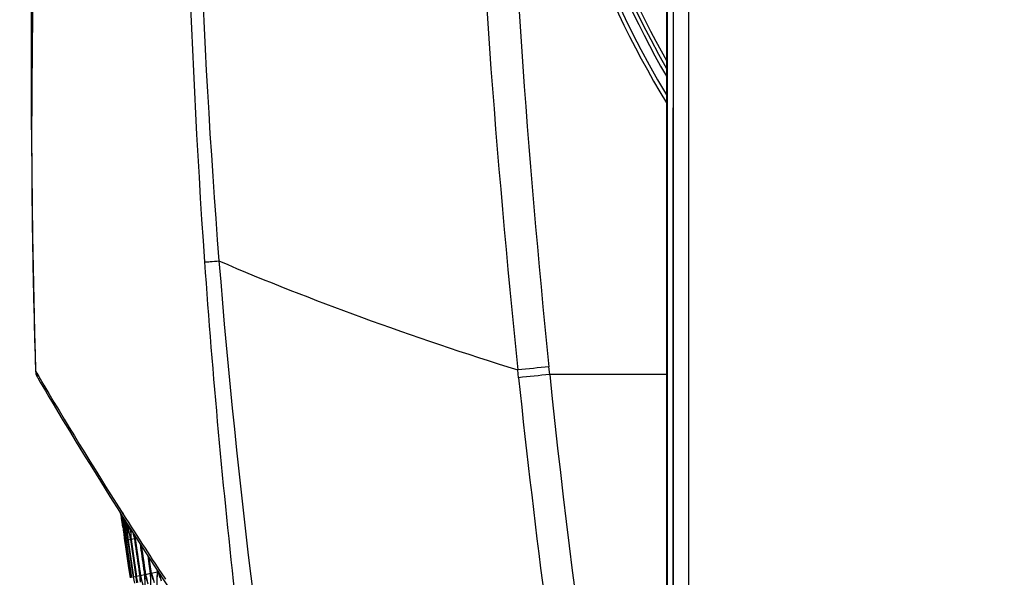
# Model space of a CAD drawing. Header units: millimetres. Extents: x 0 to 420, y 0 to 297.
# Tile 104 of 139: x 279 to 294, y 185 to 193. Entities that reach past the tile are written whole.
import ezdxf

# ---------------------------------------------------------------- set-up
doc = ezdxf.new("R2010")
doc.units = ezdxf.units.MM
doc.header["$LTSCALE"] = 23.1
doc.header["$PDMODE"] = 3
doc.header["$PDSIZE"] = 0.3125
doc.layers.get('0').update_dxf_attribs({"linetype": 'CONTINUOUS'})
doc.layers.get('Defpoints').update_dxf_attribs({"linetype": 'CONTINUOUS'})
for name, color, linetype in [('06___PRT_ALL_SURFS', 7, 'CONTINUOUS'), ('DIM_PILOTEES', 7, 'CONTINUOUS'), ('LAY0001', 7, 'CONTINUOUS')]:
    doc.layers.add(name, color=color, linetype=linetype)
doc.styles.get("Standard").update_dxf_attribs({"font": 'txt', "width": 0.7})
doc.dimstyles.new('DIMSTYLE_4', dxfattribs={"dimtxt": 2.5, "dimasz": 3.5, "dimexe": 2, "dimexo": 0, "dimtad": 1, "dimdec": 0, "dimlfac": 5, "dimdsep": 46, "dimtxsty": 'Standard', "dimblk": '_FILLED', "dimblk1": '_FILLED', "dimblk2": '_FILLED', "dimcen": 0.09, "dimazin": 2, "dimtp": 0.5, "dimtm": 0.5, "dimtfac": 1, "dimtdec": 0, "dimtofl": 0, "dimtmove": 0, "dimatfit": 3, "dimldrblk": '_FILLED', "dimfxl": 0, "dimtolj": 1, "dimarcsym": 0})
doc.dimstyles.new('DIMSTYLE_8', dxfattribs={"dimtxt": 2.5, "dimasz": 3.5, "dimexe": 2, "dimexo": 0, "dimgap": 2.5, "dimtad": 1, "dimdsep": 46, "dimtxsty": 'Standard', "dimblk": '_FILLED', "dimblk1": '_FILLED', "dimblk2": '_FILLED', "dimcen": 0.09, "dimazin": 2, "dimtp": 0.5, "dimtm": 0.5, "dimtfac": 1, "dimtofl": 0, "dimtmove": 0, "dimatfit": 3, "dimldrblk": '_FILLED', "dimfxl": 0, "dimtolj": 1, "dimarcsym": 0})

# ---------------------------------------------------------------- blocks, each defined once
blk = doc.blocks.new('_FILLED')
at = {"color": 0, "linetype": 'ByBlock'}
blk.add_solid([(0, 0), (-1, 0.1429), (-1, -0.1429)], dxfattribs=at)
blk = doc.blocks.new('*D8')
at = {"layer": 'DIM_PILOTEES', "color": 2, "linetype": 'Continuous'}
for p, q in [((279.593, 191.517), (279.593, 264.096)), ((325.606, 191.517), (325.606, 264.096)), ((279.593, 262.096), (302.599, 262.096)), ((325.606, 262.096), (302.599, 262.096))]:
    blk.add_line(p, q, dxfattribs=at)
at = {"layer": 'DIM_PILOTEES', "color": 2, "linetype": 'Continuous', "xscale": 3.5, "yscale": 3.5, "zscale": 3.5, "rotation": 180}
blk.add_blockref('_FILLED', (279.593, 262.096), dxfattribs=at)
at = {"layer": 'DIM_PILOTEES', "color": 2, "linetype": 'Continuous', "xscale": 3.5, "yscale": 3.5, "zscale": 3.5}
blk.add_blockref('_FILLED', (325.606, 262.096), dxfattribs=at)
at = {"layer": 'DIM_PILOTEES', "color": 2, "linetype": 'Continuous', "insert": (302.599, 265.221), "char_height": 2.5, "width": 8.57143, "attachment_point": 2, "line_spacing_factor": 0.9}
blk.add_mtext('{\\ftxt;\\W0.0001;\\H0.0001;\\~}{\\ftxt;\\W2.2857142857;\\H2.5; }{\\ftxt;\\W0.0001;\\H0.0001;\\~}', dxfattribs=at)
blk = doc.blocks.new('*D15')
at = {"layer": 'Defpoints', "color": 0, "linetype": 'Continuous'}
for p in [(251.433, 253.133), (302.53, 202.037), (251.433, 150.94), (353.626, 150.94)]:
    blk.add_point(p, dxfattribs=at)
at = {"layer": 'DIM_PILOTEES', "color": 0, "linetype": 'Continuous', "lineweight": -2}
for p, q in [((251.433, 150.94), (252.848, 152.354)), ((353.626, 150.94), (352.212, 152.354))]:
    blk.add_line(p, q, dxfattribs=at)
blk.add_arc((302.53, 202.037), 72.261, 317.77541, 222.22459, dxfattribs=at)
at = {"layer": 'DIM_PILOTEES', "color": 0, "linetype": 'Continuous', "lineweight": -2, "xscale": 3.5, "yscale": 3.5, "zscale": 3.5}
for p, rotation in [((251.433, 150.94), 313.6122967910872), ((353.626, 150.94), 226.3877032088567)]:
    blk.add_blockref('_FILLED', p, dxfattribs=dict(at, rotation=rotation))
at = {"layer": 'DIM_PILOTEES', "color": 0, "linetype": 'Continuous', "insert": (305.994, 280.054), "char_height": 2.5, "width": 14.28571, "attachment_point": 2, "rotation": 357.4576, "line_spacing_factor": 0.9}
blk.add_mtext('\\A1;{\\ftxt;\\W0.0001;\\H0.0001;\\~}{\\ftxt;\\W3.1428571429;\\H2.5; }{\\ftxt;\\W0.0001;\\H0.0001;\\~}{\\ftxt;\\W0.0001;\\H0.0001;\\~}{\\ftxt;\\W0.6666666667;\\H2.5; }{\\ftxt;\\W0.0001;\\H0.0001;\\~}', dxfattribs=at)

msp = doc.modelspace()

# ---------------------------------------------------------------- linework, layer by layer
at = {"color": 7, "linetype": 'Continuous'}
for p, q in [((289.5272, 206.5918), (289.5269, 155.315)), ((289.191, 205.7288), (289.191, 135.5736)), ((289.2046, 167.3309), (289.2087, 205.0456)), ((289.2957, 205.0502), (289.2912, 167.3309)), ((279.6018, 192.8934), (279.5985, 192.5969)), ((279.6024, 192.8934), (279.5997, 192.5969)), ((279.6048, 189.9187), (279.6057, 189.8623)), ((279.6049, 189.9187), (279.606, 189.8623)), ((279.6538, 187.8684), (279.6968, 187.7951)), ((279.6773, 187.7806), (279.6779, 187.7795)), ((279.6779, 187.7795), (279.6784, 187.7787)), ((279.7245, 187.7002), (279.8016, 187.57)), ((279.8016, 187.57), (279.8546, 187.4807)), ((279.8546, 187.4807), (279.9174, 187.3755)), ((279.9174, 187.3755), (279.99, 187.2544)), ((279.9899, 187.2544), (280.0723, 187.1175)), ((280.0723, 187.1176), (280.1646, 186.9651)), ((280.1645, 186.9652), (280.2668, 186.7972)), ((280.2667, 186.7974), (280.379, 186.6141)), ((280.3789, 186.6143), (280.5013, 186.416)), ((280.5012, 186.4161), (280.6338, 186.2029)), ((280.6336, 186.2031), (280.7765, 185.9752)), ((280.7763, 185.9754), (280.9295, 185.7329)), ((280.9293, 185.7332), (281.0928, 185.4768)), ((280.9501, 185.6628), (280.943, 185.7118)), ((280.96, 185.5963), (280.9501, 185.6628)), ((280.9511, 185.6907), (280.957, 185.6438)), ((280.9519, 185.7465), (280.953, 185.7448)), ((280.953, 185.7448), (280.9535, 185.744)), ((280.9531, 185.7449), (280.9748, 185.7107)), ((280.9671, 185.5495), (280.9531, 185.643)), ((280.9535, 185.744), (280.9735, 185.7125)), ((280.9635, 185.6452), (280.9555, 185.6922)), ((280.957, 185.6438), (280.969, 185.5499)), ((280.9795, 185.5522), (280.9635, 185.6452)), ((280.9735, 185.7125), (281.0275, 185.6279)), ((280.9741, 185.663), (280.9856, 185.5535)), ((280.9741, 185.663), (280.9806, 185.6006)), ((280.9671, 185.5495), (280.96, 185.5963)), ((280.9742, 185.5028), (280.9671, 185.5495)), ((280.9744, 185.5388), (280.9687, 185.5856)), ((280.9802, 185.4919), (280.9744, 185.5388)), ((280.9765, 185.5392), (280.9844, 185.4928)), ((280.9877, 185.5056), (280.9795, 185.5522)), ((280.9921, 185.398), (280.9802, 185.4919)), ((280.9806, 185.6006), (280.9856, 185.5535)), ((280.9844, 185.4928), (280.9923, 185.4463)), ((280.9856, 185.5535), (280.9907, 185.5063)), ((280.9959, 185.459), (280.9877, 185.5056)), ((280.9907, 185.5063), (280.9959, 185.459)), ((280.9958, 185.5433), (280.9912, 185.5904)), ((280.9912, 185.5904), (280.9999, 185.5442)), ((281.0069, 185.558), (280.9918, 185.6352)), ((281.0069, 185.558), (280.9918, 185.6352)), ((281.0006, 185.4962), (280.9958, 185.5433)), ((280.9999, 185.5442), (281.0088, 185.498)), ((281.0035, 185.4679), (281.0006, 185.4962)), ((281.0161, 185.5117), (281.0069, 185.558)), ((281.0088, 185.498), (281.0178, 185.4517)), ((281.0137, 185.6008), (281.0171, 185.5602)), ((281.0253, 185.4653), (281.0161, 185.5117)), ((281.0171, 185.5602), (281.0212, 185.5127)), ((281.0212, 185.5127), (281.0253, 185.4653)), ((281.0275, 185.6279), (281.0289, 185.6256)), ((281.0283, 185.6268), (281.0513, 185.5906)), ((281.0289, 185.6256), (281.0619, 185.5741)), ((281.0358, 185.5037), (281.0303, 185.5748)), ((281.0321, 185.551), (281.0303, 185.5748)), ((281.0352, 185.5672), (281.0482, 185.5063)), ((281.0482, 185.5063), (281.0558, 185.4715)), ((281.0697, 185.4747), (281.0566, 185.5336)), ((281.0619, 185.5741), (281.0997, 185.5149)), ((281.0669, 185.5174), (281.0697, 185.4747)), ((281.0997, 185.5149), (281.1373, 185.4563)), ((281.1007, 185.5137), (281.1386, 185.4546)), ((280.9982, 185.351), (280.9921, 185.398)), ((280.9923, 185.4463), (281.0004, 185.3998)), ((281.0044, 185.304), (280.9982, 185.351)), ((281.0004, 185.3998), (281.0085, 185.3532)), ((281.0085, 185.3532), (281.0168, 185.3066)), ((281.0205, 185.3074), (281.0154, 185.3547)), ((281.0205, 185.3074), (281.0154, 185.3547)), ((281.0178, 185.4517), (281.0268, 185.4054)), ((281.0268, 185.4054), (281.036, 185.3591)), ((281.036, 185.3591), (281.0452, 185.3127)), ((281.0516, 185.314), (281.0475, 185.3615)), ((281.0558, 185.4715), (281.0682, 185.4142)), ((281.0682, 185.4142), (281.0784, 185.3681)), ((281.0784, 185.3681), (281.0886, 185.3219)), ((281.0975, 185.3238), (281.0945, 185.3715)), ((281.1373, 185.4563), (281.1948, 185.3669)), ((281.1583, 185.3367), (281.1566, 185.3775)), ((281.1948, 185.3669), (281.2356, 185.3036)), ((281.1958, 185.3657), (281.2241, 185.3216)), ((281.0168, 185.3066), (281.0044, 185.304)), ((281.018, 185.2105), (281.0044, 185.304)), ((281.0593, 184.9301), (281.018, 185.2105)), ((281.0452, 185.3127), (281.0205, 185.3074)), ((281.0342, 185.2139), (281.0205, 185.3074)), ((281.0754, 184.9335), (281.0342, 185.2139)), ((281.0452, 185.3127), (281.0588, 185.2192)), ((281.0886, 185.3219), (281.0516, 185.314)), ((281.0651, 185.2205), (281.0516, 185.314)), ((281.0588, 185.2192), (281.0725, 185.1257)), ((281.1062, 184.94), (281.0651, 185.2205)), ((281.0886, 185.3219), (281.1021, 185.2284)), ((281.1469, 185.3343), (281.0975, 185.3238)), ((281.1109, 185.2303), (281.0975, 185.3238)), ((281.1021, 185.2284), (281.1157, 185.1349)), ((281.1517, 184.9497), (281.1109, 185.2303)), ((281.1469, 185.3343), (281.1603, 185.2407)), ((281.1799, 185.3413), (281.1583, 185.3367)), ((281.1716, 185.2432), (281.1583, 185.3367)), ((281.1851, 185.1496), (281.1716, 185.2432)), ((281.233, 185.2587), (281.2735, 184.9756)), ((281.2606, 185.1657), (281.2514, 185.2302)), ((281.2606, 185.1657), (281.2514, 185.2302)), ((281.0725, 185.1257), (281.1137, 184.8452)), ((281.349, 185.0797), (281.3611, 184.9942)), ((281.4041, 184.8105), (281.3705, 185.0465)), ((281.0732, 184.8366), (281.0593, 184.9301)), ((281.0892, 184.84), (281.0754, 184.9335)), ((281.12, 184.8465), (281.1062, 184.94)), ((281.1655, 184.8562), (281.1517, 184.9497)), ((281.2735, 184.9756), (281.3006, 184.7885)), ((281.3611, 184.9942), (281.3879, 184.8071)), ((281.4514, 184.922), (281.6467, 184.6242)), ((281.0872, 184.7431), (281.0732, 184.8366)), ((281.1031, 184.7465), (281.0892, 184.84)), ((281.1137, 184.8452), (281.1276, 184.7517)), ((281.1338, 184.7531), (281.12, 184.8465)), ((281.1705, 184.7609), (281.1338, 184.7531)), ((281.1531, 184.661), (281.1338, 184.7531)), ((281.1792, 184.7627), (281.1655, 184.8562)), ((281.1705, 184.7609), (281.174, 184.7135)), ((281.2282, 184.7731), (281.1792, 184.7627)), ((281.2005, 184.671), (281.1792, 184.7627)), ((281.2145, 184.8666), (281.2282, 184.7731)), ((281.2282, 184.7731), (281.2306, 184.7256)), ((281.3006, 184.7885), (281.2394, 184.7755)), ((281.2626, 184.6842), (281.2394, 184.7755)), ((281.3879, 184.8071), (281.3144, 184.7914)), ((281.3394, 184.7006), (281.3144, 184.7914)), ((281.49, 184.8288), (281.4041, 184.8105)), ((281.4311, 184.7201), (281.4041, 184.8105)), ((281.4839, 184.8725), (281.49, 184.8288)), ((281.5377, 184.7427), (281.5088, 184.8328)), ((281.5271, 184.8556), (281.551, 184.8191)), ((281.5284, 184.8539), (281.5522, 184.8176)), ((281.551, 184.8191), (281.6153, 184.7213))]:
    msp.add_line(p, q, dxfattribs=at)
for points in [[(289.2046, 167.3309), (289.2045, 168.0031), (289.2041, 172.1844), (289.204, 176.3596), (289.2043, 180.5242), (289.2048, 184.6738), (289.2056, 188.8041), (289.2073, 196.9893)], [(289.2917, 193.9742), (289.2902, 189.7359), (289.289, 185.472), (289.288, 181.1872), (289.2875, 176.8861), (289.2873, 172.5735), (289.2876, 168.2539)], [(279.6538, 187.8684), (279.6541, 187.8618), (279.6547, 187.8546)], [(279.6538, 187.8684), (279.6585, 187.8603), (279.6729, 187.8358), (279.7023, 187.7858)], [(279.6547, 187.8546), (279.6555, 187.8476), (279.6566, 187.8408)], [(279.6566, 187.8408), (279.6579, 187.8342), (279.6593, 187.8279)], [(279.6593, 187.8279), (279.6608, 187.822), (279.6624, 187.8165), (279.664, 187.8115)], [(279.664, 187.8115), (279.6656, 187.8069), (279.6672, 187.8028), (279.6687, 187.799), (279.6701, 187.7956)], [(279.6701, 187.7956), (279.6714, 187.7927), (279.6725, 187.7902), (279.6735, 187.7882), (279.6744, 187.7864), (279.6751, 187.785), (279.6757, 187.7838), (279.6762, 187.7828), (279.6766, 187.782), (279.6773, 187.7806)], [(279.6814, 187.7734), (279.6861, 187.7654), (279.7245, 187.7002)], [(280.957, 185.6438), (280.9629, 185.5969), (280.969, 185.5499)], [(280.9795, 185.5522), (280.9714, 185.5987), (280.9635, 185.6452)], [(280.9921, 185.398), (280.9861, 185.445), (280.9802, 185.4919)], [(281.0928, 185.4768), (281.2668, 185.2063), (281.4514, 184.922)]]:
    msp.add_lwpolyline(points, dxfattribs=at)
for centre, radius, start, end in [((302.6043, 200.0199), 15.4628, 188.85906, 209.83502), ((389.5941, 191.517), 110.0009, 178.676556, 179.283047), ((389.5931, 191.517), 109.9999, 179.437488, 179.974312), ((389.5925, 191.517), 109.9992, 179.974316, 180.160449), ((389.593, 191.517), 109.9998, 180.160451, 180.832495), ((389.5963, 191.517), 110.0031, 180.861934, 181.506946), ((389.592, 191.5169), 109.9988, 181.506944, 181.900753), ((279.8536, 187.8751), 0.2, 181.90076, 203.92557), ((340.781, 223.81), 70.9109, 210.531085, 212.464662), ((305.4127, 187.428), 24.4527, 184.51348, 184.84782), ((305.659, 188.0086), 24.7861, 185.88339, 186.14658), ((305.2222, 186.8636), 24.1739, 183.26988, 183.53877), ((308.1641, 191.9587), 27.8174, 193.57764, 193.77665), ((429.1543, 206.4791), 149.5101, 188.166672, 188.311537), ((345.1505, 226.5626), 76.0751, 212.843493, 213.246015), ((429.2088, 206.6521), 149.6481, 188.266974, 188.411699), ((429.1551, 206.4471), 149.4948, 188.190397, 188.335284), ((429.0965, 206.2243), 149.3283, 188.107029, 188.252092), ((305.2742, 185.4229), 23.982, 181.51588, 181.97329), ((305.1457, 184.8868), 23.7579, 180.19221, 180.65598), ((305.0527, 184.3596), 23.5674, 178.85922, 179.3291)]:
    msp.add_arc(centre, radius, start, end, dxfattribs=at)
at = {"layer": '06___PRT_ALL_SURFS', "color": 7, "linetype": 'Continuous'}
for p, q in [((279.6273, 194.2531), (279.6008, 192.8056)), ((279.6008, 192.8056), (279.5933, 191.3577)), ((279.5933, 191.3577), (279.605, 189.9098)), ((286.9562, 187.7694), (286.944, 187.8864)), ((286.9561, 187.7694), (286.944, 187.8864)), ((287.4266, 187.8187), (287.4146, 187.9351)), ((289.191, 187.8187), (287.4266, 187.8187))]:
    msp.add_line(p, q, dxfattribs=at)
msp.add_lwpolyline([(279.605, 189.9098), (279.6357, 188.4621), (279.6538, 187.8684)], dxfattribs=at)
for centre, radius, start, end in [((302.5994, 200.0187), 15.6, 180, 210.73438), ((302.5994, 200.0187), 15.4, 180, 209.46001), ((406.1474, 198.2188), 124.245, 179.274536, 184.014416), ((395.7044, 198.5271), 113.6347, 179.364066, 184.538401), ((443.9298, 204.1525), 157.8262, 182.373451, 185.915628), ((436.006, 203.1327), 149.3665, 182.110683, 185.839764), ((302.5945, 200.0176), 15.6572, 188.76579, 211.12008), ((302.5944, 200.0175), 15.3372, 188.95008, 209.07915), ((395.8905, 198.6029), 113.8262, 184.56904, 194.85589), ((307.9332, -12.4931), 201.4757, 95.845211, 95.979771), ((306.7811, 0.9044), 187.9137, 95.911756, 96.055992), ((420.8165, 201.7983), 134.5934, 185.98291, 192.053349), ((418.9055, 201.4399), 132.1826, 185.914726, 191.085211)]:
    msp.add_arc(centre, radius, start, end, dxfattribs=at)
for points, knots in [([(282.2073, 189.5207), (282.2354, 189.5212), (282.3084, 189.5258), (282.3812, 189.5316), (282.4261, 189.5355)], [0, 0, 0, 0, 0.384649, 1, 1, 1, 1]), ([(282.2073, 189.5207), (282.3281, 187.8025), (282.9551, 180.944), (284.1642, 174.1371), (285.4063, 169.1248)], [0, 0, 0, 0, 0.2501293, 1, 1, 1, 1]), ([(282.4261, 189.5355), (283.136, 189.2315), (284.6299, 188.6459), (286.1506, 188.1349), (286.944, 187.8864)], [0, 0, 0, 0, 0.4815503, 1, 1, 1, 1])]:
    msp.add_open_spline(points, degree=3, knots=knots, dxfattribs=at)
at = {"layer": 'LAY0001', "color": 7, "linetype": 'Continuous'}
for p, q in [((280.9501, 185.6628), (280.943, 185.7118)), ((280.9511, 185.6907), (280.957, 185.6438)), ((280.9556, 185.6916), (280.9555, 185.6922)), ((280.957, 185.6438), (280.9645, 185.5851)), ((280.9741, 185.663), (280.9818, 185.5894)), ((280.9671, 185.5495), (280.9618, 185.5841)), ((280.9744, 185.5388), (280.9687, 185.5856)), ((280.9795, 185.5522), (280.9735, 185.5865)), ((280.9802, 185.4919), (280.9744, 185.5388)), ((280.9765, 185.5392), (280.9844, 185.4928)), ((280.9959, 185.459), (280.9795, 185.5522)), ((280.9847, 185.4564), (280.9802, 185.4919)), ((280.9818, 185.5894), (280.9856, 185.5535)), ((280.9844, 185.4928), (280.9903, 185.4581)), ((280.9856, 185.5535), (280.9959, 185.459)), ((280.9958, 185.5433), (280.9912, 185.5904)), ((280.9912, 185.5904), (280.9999, 185.5442)), ((281.0002, 185.5922), (280.9918, 185.6352)), ((281.0006, 185.4962), (280.9958, 185.5433)), ((280.9999, 185.5442), (281.0088, 185.498)), ((281.0069, 185.558), (281.0002, 185.5922)), ((281.0054, 185.4491), (281.0006, 185.4962)), ((281.0253, 185.4653), (281.0069, 185.558)), ((281.0088, 185.498), (281.0155, 185.4634)), ((281.0137, 185.6008), (281.0171, 185.5602)), ((281.0171, 185.5602), (281.0253, 185.4653)), ((281.0358, 185.5037), (281.0303, 185.5748)), ((281.0352, 185.5672), (281.0482, 185.5063)), ((281.0388, 185.4664), (281.0358, 185.5037)), ((281.0482, 185.5063), (281.0557, 185.4717)), ((281.0697, 185.4747), (281.0566, 185.5336)), ((281.0697, 185.4747), (281.0566, 185.5336)), ((281.0669, 185.5174), (281.0697, 185.4747)), ((281.1583, 185.3367), (281.1566, 185.3775)), ((281.1469, 185.3343), (281.1738, 185.1472)), ((281.233, 185.2587), (281.2467, 185.1627)), ((281.349, 185.0797), (281.3879, 184.8071)), ((281.4041, 184.8105), (281.3705, 185.0465)), ((281.1434, 184.707), (281.1338, 184.7531)), ((281.1705, 184.7609), (281.1775, 184.6662)), ((281.1898, 184.7169), (281.1792, 184.7627)), ((281.2282, 184.7731), (281.2331, 184.678)), ((281.3006, 184.7885), (281.3033, 184.6929)), ((281.3879, 184.8071), (281.3884, 184.711)), ((281.4839, 184.8725), (281.49, 184.8288)), ((281.49, 184.8288), (281.4883, 184.7322)), ((281.5088, 184.8328), (281.5085, 184.8349))]:
    msp.add_line(p, q, dxfattribs=at)
for points in [[(280.9959, 185.459), (280.9877, 185.5056), (280.9795, 185.5522)], [(280.9856, 185.5535), (280.9907, 185.5063), (280.9959, 185.459)], [(281.0171, 185.5602), (281.0212, 185.5127), (281.0253, 185.4653)], [(281.1705, 184.7609), (281.174, 184.7135), (281.1775, 184.6662)], [(281.2282, 184.7731), (281.2306, 184.7256), (281.2331, 184.678)], [(281.3006, 184.7885), (281.3019, 184.7407), (281.3033, 184.6929)], [(281.3879, 184.8071), (281.3881, 184.759), (281.3884, 184.711)], [(281.49, 184.8288), (281.4891, 184.7805), (281.4883, 184.7322)]]:
    msp.add_lwpolyline(points, dxfattribs=at)
for centre, radius, start, end in [((306.126, 189.3634), 25.4464, 188.36193, 188.54109), ((306.51, 190.0027), 25.9155, 189.57579, 189.8116), ((305.9529, 188.6075), 25.1662, 187.19301, 187.54278), ((306.6846, 189.8695), 26.0703, 189.74216, 190.08003), ((305.6863, 188.0115), 24.8135, 185.92729, 186.25617), ((307.1287, 190.5374), 26.6016, 190.99607, 191.32691), ((305.4446, 187.4306), 24.4847, 184.60142, 184.95915), ((307.6092, 191.2301), 27.1707, 192.23571, 192.55911), ((305.2385, 186.8645), 24.1902, 183.26995, 183.65185), ((308.1641, 191.9587), 27.8174, 193.57764, 193.77665), ((429.2601, 206.8984), 149.8201, 188.28724, 188.504049), ((429.2505, 206.8513), 149.7873, 188.269499, 188.48636), ((429.2335, 206.7787), 149.7349, 188.242327, 188.459271), ((429.2289, 206.7601), 149.7213, 188.235394, 188.452359), ((429.2007, 206.651), 149.6399, 188.194609, 188.411702), ((429.1938, 206.6249), 149.6204, 188.184894, 188.402018), ((429.1451, 206.4457), 149.4848, 188.11795, 188.335288), ((429.0924, 206.2237), 149.3241, 188.082002, 188.252094), ((429.1639, 206.4805), 149.5199, 188.20289, 188.34775), ((429.1071, 206.2652), 149.3587, 188.122324, 188.267355), ((308.7586, 191.7068), 28.3787, 194.13716, 194.42249), ((309.3397, 192.4711), 29.0585, 195.32432, 195.60326), ((309.9558, 193.2665), 29.7775, 196.49736, 196.76996), ((310.6064, 194.0947), 30.536, 197.65661, 197.92293)]:
    msp.add_arc(centre, radius, start, end, dxfattribs=at)

# ---------------------------------------------------------------- dimensions: what is measured, and where the dimension line sits
at = {"layer": 'DIM_PILOTEES', "color": 2, "linetype": 'Continuous'}
dim = msp.add_angular_dim_3p(base=(251.4334, 253.1331), center=(302.5299, 202.0365), p1=(353.6265, 150.94), p2=(251.4334, 150.94), text='{\\ftxt;\\W0.0001;\\H0.0001;\\~}{\\ftxt;\\W3.1428571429;\\H2.5; }{\\ftxt;\\W0.0001;\\H0.0001;\\~}{\\ftxt;\\W0.0001;\\H0.0001;\\~}{\\ftxt;\\W0.6666666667;\\H2.5; }{\\ftxt;\\W0.0001;\\H0.0001;\\~}', dimstyle='DIMSTYLE_8', dxfattribs=at)
dim.commit()
dim.dimension.update_dxf_attribs({"geometry": '*D15', "text_midpoint": (305.7353, 274.2269), "dimtype": 165})
dim = msp.add_linear_dim(base=(325.6056, 262.0959), p1=(279.5932, 191.517), p2=(325.6056, 191.517), text='{\\ftxt;\\W0.0001;\\H0.0001;\\~}{\\ftxt;\\W2.2857142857;\\H2.5; }{\\ftxt;\\W0.0001;\\H0.0001;\\~}', dimstyle='DIMSTYLE_4', dxfattribs=at)
dim.commit()
dim.dimension.update_dxf_attribs({"geometry": '*D8', "text_midpoint": (302.2422, 262.0959), "dimtype": 160})

doc.saveas('drawing.dxf')
